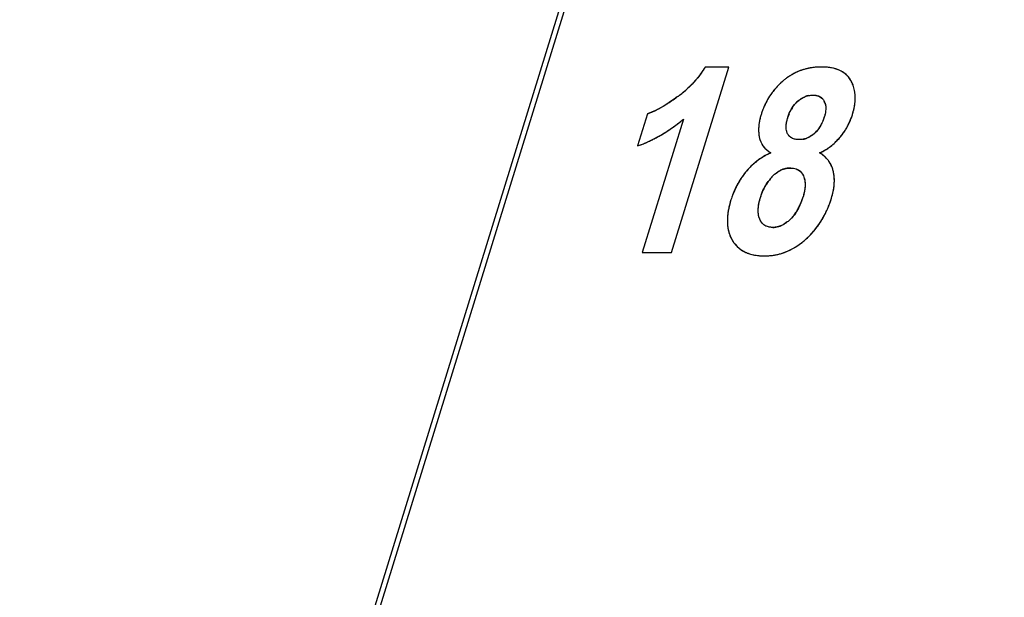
# Model space of a CAD drawing. Header units: millimetres. Extents: x 0 to 420, y 0 to 297.
# Tile 61 of 76: x 223.25 to 229.93, y 232.79 to 236.71. Entities that reach past the tile are written whole.
import ezdxf

# ---------------------------------------------------------------- set-up
doc = ezdxf.new("R2010")
doc.units = ezdxf.units.MM
doc.header["$LTSCALE"] = 23.1
doc.layers.get('0').update_dxf_attribs({"linetype": 'CONTINUOUS'})
doc.layers.add('LAY0002', color=7, linetype='CONTINUOUS')

msp = doc.modelspace()

# ---------------------------------------------------------------- linework, layer by layer
at = {"color": 7, "linetype": 'Continuous'}
msp.add_line((218.7251, 210.2969), (233.2491, 257.2965), dxfattribs=at)
at = {"layer": 'LAY0002', "color": 7, "linetype": 'Continuous'}
msp.add_line((218.7135, 210.1403), (233.3343, 257.4532), dxfattribs=at)
at = {"layer": 'LAY0002', "color": 4, "linetype": 'Continuous'}
for p, q in [((227.6686, 235.1284), (228.0575, 236.3868)), ((228.0575, 236.3868), (227.8971, 236.3868)), ((227.5063, 236.0697), (227.439, 235.8517)), ((227.7507, 236.0338), (227.4709, 235.1284)), ((227.4709, 235.1284), (227.6686, 235.1284))]:
    msp.add_line(p, q, dxfattribs=at)
for centre, radius, start, end in [((227.3439, 236.72), 0.6458, 323.05206, 325.02728), ((227.3469, 236.7179), 0.6421, 325.02778, 327.0162), ((227.3477, 236.7174), 0.6412, 327.01671, 328.9659), ((228.6719, 236.0129), 0.3726, 113.01884, 116.52577), ((228.6724, 236.0118), 0.3738, 109.51915, 113.01656), ((228.6741, 236.0069), 0.3789, 106.05023, 109.51694), ((228.6766, 235.9982), 0.3879, 102.62924, 106.04815), ((228.6794, 235.9854), 0.4011, 99.29469, 102.6275), ((228.6822, 235.9684), 0.4182, 96.08345, 99.29342), ((228.6854, 235.9348), 0.452, 89.94112, 96.03939), ((228.6862, 235.9564), 0.4304, 86.84211, 90.0421), ((228.6897, 236.0192), 0.3675, 83.3446, 86.84387), ((228.6958, 236.0718), 0.3146, 79.39351, 83.34919), ((228.7039, 236.1149), 0.2707, 75.05466, 79.39461), ((228.7301, 236.1922), 0.1889, 59.6664, 66.24342), ((228.7383, 236.2064), 0.1726, 53.83561, 59.63879), ((227.3229, 236.7372), 0.6729, 317.20194, 319.13097), ((227.3318, 236.7295), 0.6611, 319.13141, 321.08562), ((227.3389, 236.7238), 0.6521, 321.08611, 323.05157), ((228.7567, 235.9063), 0.5089, 130.1795, 132.72903), ((228.6913, 235.984), 0.4074, 126.87457, 130.19824), ((228.6822, 235.9961), 0.3923, 123.30219, 126.87373), ((228.6764, 236.0049), 0.3817, 120.01842, 123.2986), ((228.6731, 236.0104), 0.3753, 116.52804, 120.0169), ((228.7434, 236.2134), 0.1639, 47.81218, 53.82496), ((228.7455, 236.2158), 0.1607, 40.30361, 47.79941), ((228.702, 236.1893), 0.2117, 24.9805, 30.00558), ((227.2556, 236.8091), 0.7715, 307.9752, 310.42276), ((227.2806, 236.7799), 0.7331, 310.41991, 313.40207), ((227.2996, 236.7596), 0.7052, 313.4103, 315.29648), ((227.3122, 236.7472), 0.6876, 315.29691, 317.20152), ((228.7295, 235.933), 0.4707, 141.38164, 143.85556), ((228.7325, 235.9306), 0.4746, 138.22699, 141.37936), ((228.7384, 235.9253), 0.4826, 135.48713, 138.22655), ((228.7466, 235.9173), 0.494, 132.72926, 135.48572), ((228.7015, 236.189), 0.2123, 20.36005, 24.97423), ((228.6967, 236.1873), 0.2174, 15.5211, 20.35297), ((228.6868, 236.1846), 0.2276, 10.72029, 15.51445), ((228.6724, 236.1818), 0.2423, 6.57763, 10.72109), ((226.9613, 237.2022), 1.2625, 303.26432, 305.25818), ((226.8516, 237.3583), 1.4533, 305.23593, 306.22406), ((227.2333, 236.8376), 0.8077, 306.21012, 307.97953), ((228.7468, 235.9232), 0.4907, 152.18794, 154.87675), ((228.7378, 235.928), 0.4805, 149.48629, 152.18674), ((228.7319, 235.9315), 0.4736, 146.59317, 149.48539), ((228.7292, 235.9332), 0.4705, 143.85661, 146.59163), ((228.6627, 236.0001), 0.207, 131.48139, 140.21397), ((228.628, 236.0517), 0.1444, 100.75175, 111.72477), ((228.6429, 236.1269), 0.0673, 43.50821, 61.41725), ((228.6242, 236.114), 0.0901, 17.40024, 27.14636), ((228.5593, 236.1828), 0.3558, 351.44124, 354.78116), ((228.6532, 236.1796), 0.2616, 2.40686, 6.57203), ((228.5973, 236.1794), 0.3176, 354.77655, 358.61988), ((228.6285, 236.1786), 0.2863, 358.62615, 2.40744), ((227.3472, 236.5154), 0.4733, 289.65003, 293.44485), ((227.3104, 236.6015), 0.5669, 293.38992, 295.19162), ((227.265, 236.697), 0.6726, 295.22778, 298.16829), ((227.2066, 236.8072), 0.7974, 298.13301, 299.7122), ((227.1366, 236.929), 0.9378, 299.73569, 302.08795), ((227.056, 237.0585), 1.0904, 302.06048, 303.24289), ((228.7921, 235.9045), 0.5397, 158.90976, 162.84974), ((228.7635, 235.9155), 0.5091, 154.8874, 158.90601), ((228.6814, 235.986), 0.2304, 145.5702, 150.07685), ((228.671, 235.9931), 0.2178, 140.20063, 145.57276), ((228.4063, 236.2151), 0.5122, 342.80212, 345.3559), ((228.4646, 236.2), 0.452, 345.34975, 348.3595), ((228.5161, 236.1893), 0.3995, 348.36195, 351.44224), ((226.9893, 236.9412), 1.1846, 308.36583, 309.9963), ((228.63, 235.9504), 0.3711, 166.51067, 170.56131), ((228.6831, 235.9377), 0.4257, 162.78385, 166.51079), ((228.7332, 235.9618), 0.2876, 158.43487, 162.86291), ((228.3931, 236.1435), 0.3263, 338.70038, 342.87597), ((228.4762, 236.1923), 0.4386, 335.25023, 338.29222), ((228.4655, 236.1965), 0.4502, 338.30083, 342.8418), ((227.0709, 236.8298), 1.0463, 301.88558, 303.55147), ((227.0571, 236.8506), 1.0713, 303.54976, 304.72953), ((227.0387, 236.8769), 1.1034, 304.73419, 306.79709), ((227.0145, 236.9095), 1.144, 306.79458, 308.36515), ((228.5507, 235.9607), 0.2911, 175.07897, 180.0318), ((228.5238, 235.9608), 0.2643, 180.03614, 185.3766), ((228.5861, 235.9577), 0.3267, 170.55963, 175.07776), ((228.5029, 236.0853), 0.2012, 311.49614, 320.53008), ((228.4906, 236.0955), 0.2172, 320.51039, 326.09285), ((228.4751, 236.106), 0.2359, 326.08586, 330.5213), ((228.4859, 236.1876), 0.4279, 323.21847, 327.18325), ((228.4861, 236.1874), 0.4276, 327.18556, 331.10603), ((228.4827, 236.1893), 0.4316, 331.10884, 335.25145), ((227.1194, 236.7421), 0.9461, 293.23625, 294.99873), ((227.1135, 236.7549), 0.9602, 294.99903, 296.74778), ((227.1058, 236.7701), 0.9772, 296.74806, 298.48044), ((227.0963, 236.7877), 0.9972, 298.48071, 300.19396), ((227.0847, 236.8076), 1.0202, 300.1942, 301.88536), ((228.5055, 235.9591), 0.2458, 185.38501, 190.95179), ((228.426, 235.9435), 0.1649, 190.89796, 198.72295), ((228.4126, 235.939), 0.1507, 198.74722, 207.25501), ((228.5354, 236.0382), 0.1437, 280.40337, 291.27023), ((228.4978, 236.1741), 0.41, 311.33825, 315.31946), ((228.4779, 236.1938), 0.438, 315.32591, 319.32), ((228.4825, 236.1901), 0.4321, 319.28834, 323.21621), ((227.127, 236.7238), 0.9262, 289.67982, 291.462), ((227.1239, 236.7317), 0.9348, 291.46232, 293.23595), ((228.409, 235.9373), 0.1467, 207.29117, 216.01316), ((228.4139, 235.941), 0.1529, 216.04937, 224.56856), ((228.5103, 236.1623), 0.3931, 294.52304, 299.10549), ((228.5148, 236.154), 0.3836, 299.11347, 303.76363), ((228.5144, 236.1546), 0.3844, 303.76936, 307.49877), ((228.5092, 236.1613), 0.3928, 307.50366, 311.33182), ((228.5223, 235.3908), 0.4509, 123.00447, 128.15827), ((228.5276, 235.3827), 0.4606, 120.46376, 123.01119), ((228.5327, 235.3741), 0.4706, 117.63588, 120.46186), ((228.54, 235.36), 0.4865, 113.92642, 117.62934), ((228.5768, 235.633), 0.1968, 44.85224, 52.53391), ((228.5856, 235.6418), 0.1843, 36.98189, 44.82752), ((228.5874, 235.6433), 0.182, 28.75262, 36.95497), ((228.5248, 235.3896), 0.4535, 136.61114, 141.2934), ((228.5196, 235.3945), 0.4463, 132.13398, 136.60638), ((228.519, 235.3951), 0.4454, 128.16487, 132.13055), ((228.4811, 235.5371), 0.1662, 115.84516, 123.97825), ((228.4759, 235.5477), 0.1544, 107.107, 115.81533), ((228.4755, 235.5486), 0.1534, 98.39203, 107.06881), ((228.4769, 235.5388), 0.1633, 89.92807, 98.35673), ((228.4882, 235.6217), 0.0788, 45.82507, 58.1942), ((228.5805, 235.6396), 0.1898, 20.94066, 28.72759), ((228.5637, 235.6332), 0.2078, 13.64664, 20.92279), ((228.511, 235.6202), 0.2621, 7.72465, 13.68594), ((228.6042, 235.324), 0.5564, 148.61057, 150.44055), ((228.6066, 235.3225), 0.5592, 146.76006, 148.6102), ((228.6105, 235.32), 0.5638, 144.83413, 146.75958), ((228.6188, 235.3141), 0.574, 141.27494, 144.82811), ((228.6256, 235.3907), 0.3723, 141.89538, 146.03657), ((228.65, 235.3716), 0.4033, 138.04184, 141.89301), ((228.4952, 235.618), 0.278, 4.70786, 7.74758), ((228.4807, 235.6168), 0.2926, 1.75589, 4.7067), ((228.4633, 235.6163), 0.31, 358.96737, 1.75563), ((228.61, 235.3214), 0.5627, 155.72808, 158.57399), ((228.6047, 235.3238), 0.5569, 152.70381, 155.72697), ((228.6032, 235.3246), 0.5553, 150.44088, 152.70241), ((228.5913, 235.4118), 0.332, 154.46499, 158.83135), ((228.5961, 235.4095), 0.3373, 150.21868, 154.45908), ((228.6075, 235.4029), 0.3505, 146.04257, 150.21308), ((228.3332, 235.6314), 0.4412, 346.98671, 349.23131), ((228.3802, 235.6227), 0.3934, 349.19182, 353.72415), ((228.4199, 235.6181), 0.3535, 353.76407, 356.31087), ((228.4431, 235.6166), 0.3302, 356.31122, 358.96708), ((228.7044, 235.2908), 0.662, 162.79489, 165.50242), ((228.6276, 235.3149), 0.5815, 160.90343, 162.8305), ((228.6182, 235.3182), 0.5715, 158.57365, 160.90402), ((228.5934, 235.4111), 0.3342, 158.83673, 162.83411), ((228.1056, 235.6439), 0.4755, 337.29789, 339.81359), ((228.0418, 235.6672), 0.5434, 339.82909, 342.86601), ((228.0524, 235.7134), 0.7338, 340.77442, 342.8355), ((228.2546, 235.6512), 0.5222, 342.81235, 344.8879), ((228.2962, 235.64), 0.4792, 344.88884, 346.98742), ((228.542, 235.3287), 0.4951, 168.38689, 171.7118), ((228.6179, 235.3132), 0.5726, 165.50204, 168.39259), ((228.2214, 235.5899), 0.3477, 328.02487, 332.8845), ((228.165, 235.6188), 0.411, 332.88606, 337.33861), ((228.1416, 235.678), 0.6378, 332.93529, 335.44841), ((228.1204, 235.6877), 0.6611, 335.44624, 337.46975), ((228.0898, 235.7003), 0.6942, 337.48145, 340.78452), ((228.4194, 235.3429), 0.3717, 175.39165, 179.3471), ((228.3733, 235.3434), 0.3256, 179.34433, 183.77249), ((228.4752, 235.3384), 0.4277, 171.70909, 175.3913), ((228.2624, 235.5643), 0.2993, 322.61124, 328.02447), ((228.1775, 235.6587), 0.5971, 327.53389, 330.20029), ((228.1615, 235.6678), 0.6154, 330.20179, 332.93548), ((228.3361, 235.341), 0.2883, 183.77454, 188.53198), ((228.3078, 235.3367), 0.2597, 188.5362, 193.57988), ((228.3441, 235.3802), 0.0793, 225.54557, 240.83186), ((228.3555, 235.4425), 0.1431, 269.97511, 278.2545), ((228.3553, 235.4432), 0.1438, 278.28799, 286.36702), ((228.3524, 235.453), 0.1541, 286.39749, 294.26393), ((228.2044, 235.6399), 0.5642, 316.48976, 320.25593), ((228.2019, 235.6421), 0.5675, 320.25546, 322.25211), ((228.1972, 235.6456), 0.5733, 322.2539, 324.90249), ((228.1891, 235.6513), 0.5833, 324.90346, 327.53268), ((228.2871, 235.3318), 0.2384, 193.58276, 199.14511), ((228.2738, 235.3272), 0.2244, 199.15633, 204.64981), ((228.2673, 235.3242), 0.2172, 204.65862, 210.45457), ((228.2667, 235.3239), 0.2165, 210.46581, 216.36377), ((228.2298, 235.6101), 0.525, 308.07654, 311.1093), ((228.2005, 235.644), 0.5698, 311.08764, 313.70492), ((228.2038, 235.6405), 0.5651, 313.70575, 316.48814), ((228.2625, 235.3207), 0.2112, 216.33529, 221.10903), ((228.2562, 235.3153), 0.203, 221.11398, 226.25187), ((228.2538, 235.3128), 0.1995, 226.25965, 231.52543), ((228.2547, 235.314), 0.201, 231.53329, 236.65365), ((228.2606, 235.3232), 0.2119, 236.71102, 245.87076), ((228.2911, 235.5196), 0.4155, 294.87427, 298.32637), ((228.2791, 235.5415), 0.4405, 298.34699, 303.39689), ((228.2567, 235.5755), 0.4812, 303.40007, 308.09607), ((228.2698, 235.3436), 0.2342, 245.83179, 251.17214), ((228.2777, 235.3664), 0.2584, 251.16598, 255.58575), ((228.2848, 235.3942), 0.2871, 255.58456, 259.56632), ((228.2911, 235.4286), 0.3221, 259.56732, 263.30112), ((228.2961, 235.4711), 0.3648, 263.30156, 266.79547), ((228.299, 235.5226), 0.4164, 266.79494, 270.03624), ((228.2994, 235.5207), 0.4145, 269.98894, 273.35664), ((228.3001, 235.507), 0.4008, 273.35831, 276.8754), ((228.3012, 235.4979), 0.3917, 276.87772, 280.47947), ((228.302, 235.4934), 0.3871, 280.48213, 284.10642), ((228.302, 235.4935), 0.3872, 284.10911, 287.72338), ((228.3006, 235.498), 0.3919, 287.72603, 291.32523), ((228.2971, 235.5067), 0.4013, 291.32769, 294.87217)]:
    msp.add_arc(centre, radius, start, end, dxfattribs=at)
at = {"layer": 'LAY0002', "color": 7, "linetype": 'Continuous'}
for centre, radius, start, end in [((228.6909, 235.9843), 0.4069, 126.8853, 130.18599), ((228.6843, 235.9931), 0.3959, 123.54003, 126.88916), ((228.7384, 236.2104), 0.1697, 29.97265, 35.84926), ((227.2603, 236.8033), 0.764, 307.90367, 311.45446), ((227.237, 236.8329), 0.8017, 306.19907, 307.92018), ((228.7978, 235.9027), 0.5457, 160.30068, 162.84148), ((228.7764, 235.9103), 0.523, 157.68316, 160.29883), ((227.0343, 236.8835), 1.1114, 303.68992, 308.49381), ((226.9886, 236.9421), 1.1856, 308.4615, 309.9954), ((228.4777, 236.1917), 0.4371, 333.13973, 339.00889), ((228.4616, 236.1978), 0.4543, 339.00978, 342.82306), ((228.4838, 236.189), 0.4305, 319.28887, 329.14275), ((228.4846, 236.1883), 0.4294, 329.17236, 333.12496), ((228.5104, 236.162), 0.3928, 294.52046, 298.69801), ((228.5146, 236.1544), 0.3841, 298.70021, 302.94378), ((228.5143, 236.1548), 0.3847, 302.9491, 307.18474), ((228.5217, 235.3922), 0.4494, 127.55865, 141.30223), ((228.524, 235.3884), 0.4538, 120.60506, 127.50157), ((228.5392, 235.3619), 0.4844, 113.93654, 120.55905), ((228.6131, 235.3185), 0.5668, 141.26837, 152.07422), ((228.6546, 235.3678), 0.4092, 138.07787, 141.85846), ((228.6077, 235.3224), 0.5602, 152.1624, 157.55315), ((228.6167, 235.3187), 0.5699, 159.32267, 162.86633), ((228.6141, 235.3197), 0.5672, 157.54549, 159.3205), ((228.0505, 235.6643), 0.5343, 339.21306, 342.88916), ((228.0454, 235.7159), 0.7413, 340.48131, 342.81086), ((228.1204, 235.6877), 0.6611, 335.53167, 337.46934), ((228.0904, 235.6999), 0.6935, 337.48085, 340.48427), ((228.2279, 235.6125), 0.5281, 308.14004, 311.09219), ((228.2036, 235.6407), 0.5653, 311.07293, 319.38309), ((228.2609, 235.5697), 0.474, 301.84373, 308.19743), ((228.2637, 235.3294), 0.2188, 242.21652, 246.61553)]:
    msp.add_arc(centre, radius, start, end, dxfattribs=at)
for points, knots in [([(227.8971, 236.3868), (227.8886, 236.3727), (227.8513, 236.3157), (227.8048, 236.2649), (227.7661, 236.2307)], [0, 0, 0, 0, 0.241688, 1, 1, 1, 1]), ([(228.6859, 236.3868), (228.6673, 236.3868), (228.5903, 236.3826), (228.5143, 236.3554), (228.4656, 236.3231)], [0, 0, 0, 0, 0.241822, 1, 1, 1, 1]), ([(228.7918, 236.3709), (228.7838, 236.3737), (228.7493, 236.3838), (228.7131, 236.3868), (228.6859, 236.3868)], [0, 0, 0, 0, 0.239524, 1, 1, 1, 1]), ([(228.8759, 236.3097), (228.871, 236.3165), (228.8484, 236.3434), (228.8169, 236.362), (228.7918, 236.3709)], [0, 0, 0, 0, 0.240227, 1, 1, 1, 1]), ([(228.3631, 236.2286), (228.3555, 236.2192), (228.3278, 236.182), (228.3057, 236.1407), (228.2926, 236.1089)], [0, 0, 0, 0, 0.259422, 1, 1, 1, 1]), ([(228.8956, 236.0637), (228.8999, 236.0776), (228.9142, 236.131), (228.9181, 236.1884), (228.9102, 236.2286)], [0, 0, 0, 0, 0.262091, 1, 1, 1, 1]), ([(228.4801, 236.098), (228.4889, 236.1138), (228.5033, 236.1339), (228.5209, 236.1509), (228.5256, 236.1552)], [0, 0, 0, 0, 0.740109, 1, 1, 1, 1]), ([(228.6291, 236.1962), (228.6353, 236.1962), (228.6578, 236.195), (228.6805, 236.185), (228.6918, 236.1731)], [0, 0, 0, 0, 0.276376, 1, 1, 1, 1]), ([(228.7044, 236.1552), (228.7083, 236.1474), (228.72, 236.1122), (228.7131, 236.074), (228.7049, 236.0474)], [0, 0, 0, 0, 0.238693, 1, 1, 1, 1]), ([(228.2764, 236.0637), (228.2725, 236.0509), (228.2595, 236.0018), (228.257, 235.9492), (228.2641, 235.9124)], [0, 0, 0, 0, 0.262238, 1, 1, 1, 1]), ([(228.4474, 235.9647), (228.4449, 235.985), (228.4488, 236.0132), (228.4562, 236.0397), (228.4583, 236.0466)], [0, 0, 0, 0, 0.739875, 1, 1, 1, 1]), ([(228.6821, 235.9929), (228.6733, 235.9768), (228.6588, 235.9562), (228.641, 235.9389), (228.6362, 235.9346)], [0, 0, 0, 0, 0.739747, 1, 1, 1, 1]), ([(228.2641, 235.9124), (228.2684, 235.8904), (228.2866, 235.8466), (228.3228, 235.8164), (228.3427, 235.8046)], [0, 0, 0, 0, 0.491097, 1, 1, 1, 1]), ([(228.5079, 235.8968), (228.5041, 235.8976), (228.49, 235.9014), (228.4769, 235.9091), (228.4694, 235.9167)], [0, 0, 0, 0, 0.267191, 1, 1, 1, 1]), ([(228.6362, 235.9346), (228.6151, 235.916), (228.58, 235.8974), (228.5428, 235.8944), (228.5337, 235.8944)], [0, 0, 0, 0, 0.756472, 1, 1, 1, 1]), ([(228.7656, 235.6822), (228.7596, 235.7071), (228.7376, 235.7564), (228.6964, 235.7912), (228.6734, 235.8046)], [0, 0, 0, 0, 0.490988, 1, 1, 1, 1]), ([(228.3883, 235.6749), (228.408, 235.6881), (228.4384, 235.7001), (228.4695, 235.702), (228.4771, 235.702)], [0, 0, 0, 0, 0.758159, 1, 1, 1, 1]), ([(228.5144, 235.696), (228.5203, 235.6939), (228.5415, 235.6837), (228.5567, 235.6636), (228.5636, 235.648)], [0, 0, 0, 0, 0.267753, 1, 1, 1, 1]), ([(228.7536, 235.4969), (228.7584, 235.5125), (228.7742, 235.5727), (228.7766, 235.6377), (228.7656, 235.6822)], [0, 0, 0, 0, 0.263162, 1, 1, 1, 1]), ([(228.2741, 235.5097), (228.277, 235.5193), (228.2912, 235.5588), (228.313, 235.5954), (228.3327, 235.6205)], [0, 0, 0, 0, 0.239287, 1, 1, 1, 1]), ([(228.5636, 235.648), (228.5683, 235.6376), (228.5811, 235.5911), (228.5718, 235.5418), (228.5611, 235.5071)], [0, 0, 0, 0, 0.238505, 1, 1, 1, 1]), ([(228.072, 235.4866), (228.0566, 235.4368), (228.0352, 235.3374), (228.064, 235.2341), (228.0923, 235.1956)], [0, 0, 0, 0, 0.521305, 1, 1, 1, 1]), ([(228.2676, 235.3547), (228.2581, 235.376), (228.2549, 235.4089), (228.2584, 235.44), (228.2596, 235.4481)], [0, 0, 0, 0, 0.739526, 1, 1, 1, 1]), ([(228.55, 235.4747), (228.5459, 235.4639), (228.5272, 235.4195), (228.4999, 235.3777), (228.4732, 235.3524)], [0, 0, 0, 0, 0.238564, 1, 1, 1, 1]), ([(228.6327, 235.2727), (228.6421, 235.2836), (228.6768, 235.3274), (228.705, 235.3762), (228.7221, 235.4138)], [0, 0, 0, 0, 0.259093, 1, 1, 1, 1]), ([(228.3095, 235.3088), (228.3046, 235.3113), (228.2865, 235.3224), (228.2739, 235.3406), (228.2676, 235.3547)], [0, 0, 0, 0, 0.263097, 1, 1, 1, 1]), ([(228.0923, 235.1956), (228.1058, 235.1773), (228.1283, 235.1553), (228.1547, 235.1395), (228.1617, 235.1358)], [0, 0, 0, 0, 0.740426, 1, 1, 1, 1]), ([(228.2993, 235.1062), (228.3172, 235.1062), (228.3911, 235.1107), (228.4633, 235.1375), (228.511, 235.167)], [0, 0, 0, 0, 0.241646, 1, 1, 1, 1]), ([(228.1769, 235.1286), (228.186, 235.1246), (228.2253, 235.1106), (228.2675, 235.1062), (228.2993, 235.1062)], [0, 0, 0, 0, 0.237665, 1, 1, 1, 1])]:
    msp.add_open_spline(points, degree=3, knots=knots, dxfattribs=at)
at = {"layer": 'LAY0002', "color": 4, "linetype": 'Continuous'}
for points in [[(228.8062, 236.3651), (228.7961, 236.3696), (228.7853, 236.3734), (228.7737, 236.3765)], [(228.8854, 236.2951), (228.8803, 236.304), (228.8745, 236.3122), (228.8681, 236.3197)], [(228.5256, 236.1552), (228.5333, 236.162), (228.5412, 236.1679), (228.5494, 236.173)], [(228.5494, 236.173), (228.5575, 236.1782), (228.566, 236.1824), (228.5746, 236.1859)], [(228.6011, 236.1936), (228.6102, 236.1953), (228.6195, 236.1962), (228.6291, 236.1962)], [(228.6291, 236.1962), (228.6382, 236.1962), (228.6465, 236.1953), (228.6542, 236.1937)], [(228.6542, 236.1937), (228.6619, 236.192), (228.6689, 236.1894), (228.6751, 236.186)], [(228.6917, 236.1732), (228.6966, 236.1681), (228.7008, 236.162), (228.7044, 236.1552)], [(228.4657, 236.0675), (228.4703, 236.0793), (228.4757, 236.0905), (228.4817, 236.1009)], [(228.7102, 236.141), (228.7117, 236.136), (228.7129, 236.1308), (228.7137, 236.1253)], [(228.714, 236.0892), (228.7132, 236.0829), (228.7121, 236.0763), (228.7107, 236.0694)], [(228.7137, 236.1253), (228.7146, 236.1198), (228.715, 236.114), (228.715, 236.108)], [(228.715, 236.108), (228.7151, 236.102), (228.7147, 236.0958), (228.714, 236.0892)], [(228.4497, 236.0121), (228.4517, 236.0229), (228.4545, 236.0344), (228.4583, 236.0466)], [(228.697, 236.025), (228.6921, 236.0125), (228.6866, 236.0008), (228.6804, 235.9899)], [(228.7107, 236.0694), (228.7091, 236.0623), (228.7072, 236.055), (228.7049, 236.0474)], [(228.4467, 235.9731), (228.4464, 235.9791), (228.4465, 235.9854), (228.447, 235.9919)], [(228.4488, 235.9561), (228.4477, 235.9615), (228.447, 235.9672), (228.4467, 235.9731)], [(228.447, 235.9919), (228.4475, 235.9984), (228.4484, 236.0051), (228.4497, 236.0121)], [(228.4565, 235.9344), (228.453, 235.941), (228.4505, 235.9482), (228.4488, 235.9561)], [(228.4699, 235.9161), (228.4647, 235.9213), (228.4602, 235.9273), (228.4565, 235.9344)], [(228.4865, 235.9042), (228.4803, 235.9074), (228.4748, 235.9114), (228.4699, 235.9161)], [(228.5081, 235.8968), (228.5002, 235.8984), (228.493, 235.9009), (228.4865, 235.9042)], [(228.5337, 235.8944), (228.5245, 235.8944), (228.5159, 235.8952), (228.5081, 235.8968)], [(228.5613, 235.8969), (228.5523, 235.8952), (228.5431, 235.8944), (228.5337, 235.8944)], [(228.6125, 235.9169), (228.6044, 235.9118), (228.596, 235.9076), (228.5875, 235.9043)], [(228.6362, 235.9346), (228.6285, 235.9278), (228.6206, 235.9219), (228.6125, 235.9169)], [(228.305, 235.8337), (228.3102, 235.8284), (228.3159, 235.8234), (228.322, 235.8186)], [(228.322, 235.8186), (228.3284, 235.8137), (228.3353, 235.809), (228.3427, 235.8046)], [(228.6965, 235.7892), (228.6893, 235.7947), (228.6816, 235.7998), (228.6734, 235.8046)], [(228.4771, 235.702), (228.484, 235.702), (228.4905, 235.7016), (228.4967, 235.7006)], [(228.4967, 235.7006), (228.5029, 235.6996), (228.5087, 235.6981), (228.5142, 235.6961)], [(228.5142, 235.6961), (228.5197, 235.6941), (228.5249, 235.6916), (228.5297, 235.6887)], [(228.3501, 235.6412), (228.356, 235.6478), (228.3621, 235.6539), (228.3684, 235.6594)], [(228.3684, 235.6594), (228.3748, 235.6652), (228.3815, 235.6703), (228.3883, 235.6749)], [(228.5431, 235.6782), (228.5472, 235.6742), (228.551, 235.6697), (228.5544, 235.6647)], [(228.5544, 235.6647), (228.5578, 235.6596), (228.5609, 235.6541), (228.5636, 235.648)], [(228.5636, 235.648), (228.5662, 235.6422), (228.5683, 235.6362), (228.57, 235.6298)], [(228.57, 235.6298), (228.5718, 235.6231), (228.5732, 235.6161), (228.574, 235.6088)], [(228.5733, 235.5619), (228.5723, 235.5535), (228.5707, 235.5448), (228.5687, 235.5358)], [(228.5751, 235.5865), (228.575, 235.5786), (228.5744, 235.5704), (228.5733, 235.5619)], [(228.574, 235.6088), (228.5748, 235.6017), (228.5752, 235.5942), (228.5751, 235.5865)], [(228.265, 235.4764), (228.2675, 235.487), (228.2705, 235.4981), (228.2741, 235.5097)], [(228.5687, 235.5358), (228.5667, 235.5266), (228.5642, 235.517), (228.5611, 235.5071)], [(228.2574, 235.3959), (228.2567, 235.4039), (228.2565, 235.4122), (228.2569, 235.421)], [(228.2569, 235.421), (228.2572, 235.4294), (228.2581, 235.4382), (228.2595, 235.4474)], [(228.2595, 235.4474), (228.2608, 235.4567), (228.2627, 235.4663), (228.265, 235.4764)], [(228.2609, 235.3742), (228.2592, 235.381), (228.258, 235.3883), (228.2574, 235.3959)], [(228.2676, 235.3547), (228.2648, 235.3608), (228.2626, 235.3673), (228.2609, 235.3742)], [(228.2771, 235.3374), (228.2736, 235.3427), (228.2704, 235.3484), (228.2676, 235.3547)], [(228.4732, 235.3524), (228.4669, 235.3464), (228.4606, 235.341), (228.4543, 235.3361)], [(228.5002, 235.3826), (228.4917, 235.3715), (228.4827, 235.3615), (228.4732, 235.3524)], [(228.2886, 235.3236), (228.2844, 235.3277), (228.2806, 235.3323), (228.2771, 235.3374)], [(228.3356, 235.3009), (228.3244, 235.3026), (228.3144, 235.306), (228.3055, 235.3109)], [(228.3555, 235.2994), (228.3485, 235.2994), (228.3419, 235.2999), (228.3356, 235.3009)], [(228.4352, 235.3229), (228.4287, 235.3189), (228.4222, 235.3155), (228.4157, 235.3125)], [(228.4543, 235.3361), (228.448, 235.3312), (228.4416, 235.3268), (228.4352, 235.3229)]]:
    msp.add_open_spline(points, degree=3, dxfattribs=at)
at = {"layer": 'LAY0002', "color": 7, "linetype": 'Continuous'}
for points in [[(228.4283, 236.2951), (228.4046, 236.2751), (228.3826, 236.2528), (228.3631, 236.2286)], [(228.9102, 236.2286), (228.9056, 236.2518), (228.8972, 236.2746), (228.8854, 236.2951)], [(227.7104, 236.1859), (227.6472, 236.1397), (227.5801, 236.0958), (227.5063, 236.0697)], [(228.5256, 236.1552), (228.5446, 236.1719), (228.5677, 236.1853), (228.5923, 236.1916)], [(228.5923, 236.1916), (228.6042, 236.1947), (228.6167, 236.1962), (228.6291, 236.1962)], [(228.6918, 236.1731), (228.6968, 236.1678), (228.701, 236.1617), (228.7044, 236.1552)], [(228.4583, 236.0466), (228.4638, 236.0644), (228.471, 236.0818), (228.4801, 236.098)], [(228.7049, 236.0474), (228.699, 236.0286), (228.6916, 236.0102), (228.6821, 235.9929)], [(227.439, 235.8517), (227.5135, 235.8783), (227.5849, 235.915), (227.6508, 235.9588)], [(228.4565, 235.9344), (228.4516, 235.9437), (228.4487, 235.9542), (228.4474, 235.9647)], [(228.4694, 235.9167), (228.4642, 235.9218), (228.4599, 235.9279), (228.4565, 235.9344)], [(228.5337, 235.8944), (228.5251, 235.8944), (228.5164, 235.8951), (228.5079, 235.8968)], [(228.7467, 235.8484), (228.7699, 235.8659), (228.7911, 235.8862), (228.8101, 235.9083)], [(228.4771, 235.702), (228.4897, 235.702), (228.5026, 235.7003), (228.5144, 235.696)], [(228.3501, 235.6412), (228.3614, 235.6538), (228.3742, 235.6654), (228.3883, 235.6749)], [(228.2596, 235.4481), (228.2627, 235.469), (228.2678, 235.4895), (228.2741, 235.5097)], [(228.4732, 235.3524), (228.4671, 235.3466), (228.4608, 235.3411), (228.4542, 235.336)], [(228.3555, 235.2994), (228.3398, 235.2994), (228.3236, 235.302), (228.3095, 235.3088)], [(228.4154, 235.3124), (228.3968, 235.3041), (228.3759, 235.2993), (228.3555, 235.2994)], [(228.4542, 235.336), (228.4422, 235.3267), (228.4292, 235.3186), (228.4154, 235.3124)]]:
    msp.add_open_spline(points, degree=3, dxfattribs=at)

doc.saveas('drawing.dxf')
